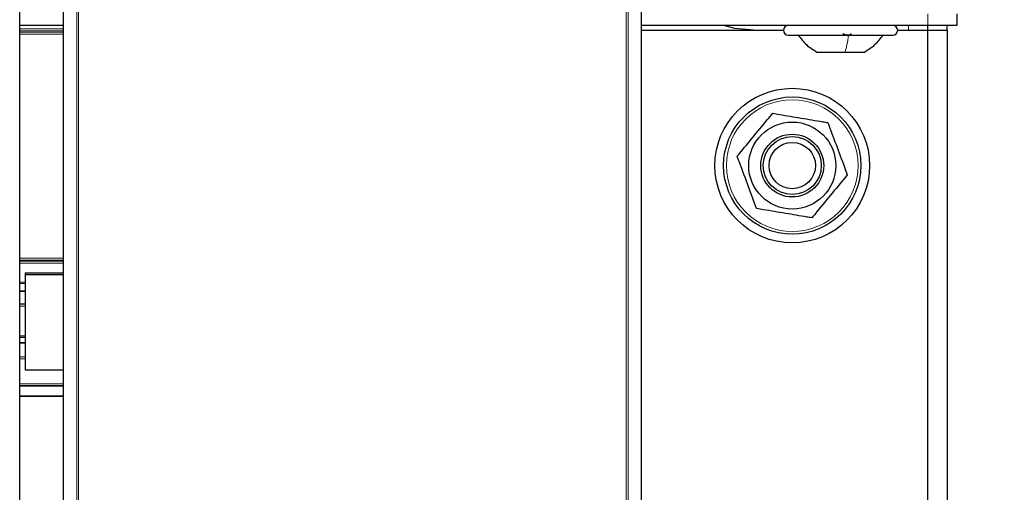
# Model space of a CAD drawing. Header units: millimetres. Extents: x 5 to 418, y 2 to 292.
# Tile 15 of 93: x 128 to 145, y 112 to 120. Entities that reach past the tile are written whole.
import ezdxf

# ---------------------------------------------------------------- set-up
doc = ezdxf.new("R2010")
doc.units = ezdxf.units.MM
doc.layers.add('SLD-0', color=7, linetype='Continuous')
doc.styles.add('SLDTEXTSTYLE0', font='TXT', dxfattribs={"width": 0.605})
doc.dimstyles.new('SLDDIMSTYLE1', dxfattribs={"dimtxt": 3.5, "dimasz": 3.5, "dimexe": 0, "dimexo": 0.0625, "dimgap": 0.875, "dimtad": 1, "dimdec": 0, "dimlfac": 6, "dimrnd": 1e-09, "dimzin": 12, "dimdsep": 46, "dimtxsty": 'SLDTEXTSTYLE0', "dimsah": 1, "dimcen": 0.09, "dimadec": 0, "dimazin": 3, "dimtfac": 1, "dimtofl": 0, "dimtmove": 0, "dimatfit": 3, "dimfxl": 1, "dimfrac": 2, "dimtolj": 1, "dimtzin": 12, "dimarcsym": 0})

# ---------------------------------------------------------------- blocks, each defined once
blk = doc.blocks.new('_D_1')
at = {"layer": 'SLD-0', "color": 7}
for p, q in [((141.803, 260.218), (155.345, 260.218)), ((154.345, 260.218), (154.345, 88.829)), ((132.791, 88.829), (155.345, 88.829))]:
    blk.add_line(p, q, dxfattribs=at)
for points in [[(154.345, 260.218), (153.885, 256.718), (154.805, 256.718)], [(154.345, 88.829), (154.805, 92.329), (153.885, 92.329)]]:
    blk.add_solid(points, dxfattribs=at)
at = {"layer": 'SLD-0', "color": 7, "insert": (149.833, 169.177), "char_height": 3.5, "attachment_point": 1, "rotation": 90, "style": 'SLDTEXTSTYLE0'}
blk.add_mtext('1028', dxfattribs=at)

msp = doc.modelspace()

# ---------------------------------------------------------------- linework, layer by layer
at = {"color": 7, "linetype": 'Continuous', "lineweight": 18}
for p, q in [((128.6415, 104.2742), (128.6415, 126.1855)), ((128.6748, 126.1855), (128.6748, 104.2736)), ((138.1093, 104.2736), (138.1093, 126.1855)), ((138.1426, 126.1855), (138.1426, 104.2742)), ((143.3026, 120.2266), (143.3026, 120.4266)), ((127.659, 120.1678), (128.4137, 120.1678)), ((128.4137, 120.1345), (127.659, 120.1345)), ((127.659, 120.1116), (128.4137, 120.1116)), ((142.9693, 120.2266), (142.9693, 120.1433)), ((128.4137, 120.0784), (127.659, 120.0784)), ((127.659, 116.21), (128.4137, 116.21)), ((128.4137, 116.1767), (127.659, 116.1767)), ((127.659, 116.1634), (128.4137, 116.1634)), ((128.4137, 116.1243), (127.659, 116.1243)), ((127.659, 115.799), (127.7554, 115.799)), ((127.7554, 115.7735), (127.659, 115.7735)), ((127.659, 115.6484), (127.7554, 115.6484)), ((127.7554, 115.3874), (127.659, 115.3874)), ((127.659, 114.8719), (127.7554, 114.8719)), ((127.659, 114.7451), (127.7554, 114.7451)), ((127.659, 114.51), (127.7554, 114.51)), ((127.7554, 114.4787), (127.659, 114.4787)), ((127.659, 114.0455), (128.4137, 114.0455)), ((128.4137, 114.018), (127.659, 114.018))]:
    msp.add_line(p, q, dxfattribs=at)
at = {"color": 7, "linetype": 'Continuous', "lineweight": 25}
for p, q in [((127.659, 104.5347), (127.659, 121.1097)), ((128.4137, 104.5347), (128.4137, 121.1097)), ((138.3704, 104.5347), (138.3704, 121.1097)), ((143.8026, 120.4266), (143.8026, 120.2266)), ((128.4137, 120.2266), (127.659, 120.2266)), ((143.3026, 120.2266), (138.3704, 120.2266)), ((138.3704, 120.1433), (140.8193, 120.1433)), ((142.7859, 120.1433), (143.3026, 120.1433)), ((143.8026, 120.2266), (143.3026, 120.2266)), ((143.3026, 120.1433), (143.3026, 120.2266)), ((143.3026, 106.4766), (143.3026, 120.1433)), ((143.3026, 120.1433), (143.6359, 120.1433)), ((143.6359, 120.1433), (143.6359, 120.2266)), ((143.6359, 120.1433), (143.6359, 106.1433)), ((140.9026, 120.0599), (141.9687, 120.0599)), ((141.9687, 120.0599), (142.7026, 120.0599)), ((141.3901, 119.7683), (141.8787, 119.7683)), ((141.8787, 119.7683), (142.2151, 119.7683)), ((127.7554, 115.9595), (127.7554, 115.9306)), ((127.7554, 115.9595), (128.4137, 115.9595)), ((127.7554, 115.9306), (128.4137, 115.9306)), ((127.7554, 115.9306), (127.7554, 114.2893)), ((127.659, 115.6464), (127.7554, 115.6464)), ((127.659, 115.4265), (127.7554, 115.4265)), ((127.7554, 114.8444), (127.659, 114.8444)), ((127.7554, 114.7529), (127.659, 114.7529)), ((127.7554, 114.2893), (128.4137, 114.2893)), ((127.659, 114.0106), (128.4137, 114.0106)), ((128.4137, 113.8353), (127.659, 113.8353)), ((128.4137, 113.8263), (127.659, 113.8263))]:
    msp.add_line(p, q, dxfattribs=at)
at = {"color": 7, "linetype": 'Continuous', "lineweight": 25, "flags": 128}
msp.add_lwpolyline([(140.3026, 120.1433), (139.9774, 120.1753), (139.7822, 120.2266)], dxfattribs=at)
at = {"color": 7, "linetype": 'Continuous', "lineweight": 25}
for radius in [1.3333, 1.1833, 0.75, 0.5417, 0.5, 0.4]:
    msp.add_circle((140.9693, 117.8099), radius, dxfattribs=at)
at = {"color": 7, "linetype": 'Continuous', "lineweight": 18}
msp.add_circle((140.9693, 117.8099), 1.1352, dxfattribs=at)
at = {"color": 7, "linetype": 'Continuous', "lineweight": 25}
for centre, start, end in [((140.9026, 120.1433), 90, 270), ((142.7026, 120.1433), 270, 90)]:
    msp.add_arc(centre, 0.0833, start, end, dxfattribs=at)
for points, knots in [([(141.0693, 120.0599), (141.1144, 120.0021), (141.2046, 119.8865), (141.3283, 119.8077), (141.3901, 119.7683)], [0, 0, 0, 0, 0.5000001, 1, 1, 1, 1]), ([(141.9767, 120.0885), (141.9768, 120.0846), (141.977, 120.0768), (141.9676, 120.0676), (141.9509, 120.0615), (141.9277, 120.0592), (141.9012, 120.0614), (141.8756, 120.0675), (141.8535, 120.0767), (141.8438, 120.0845), (141.839, 120.0885)], [0, 0, 0, 0, 0.1252207, 0.2494814, 0.3743239, 0.4990613, 0.6238954, 0.7493873, 0.8744403, 1, 1, 1, 1]), ([(142.2151, 119.7683), (142.2769, 119.8077), (142.4006, 119.8865), (142.4908, 120.0021), (142.5359, 120.0599)], [0, 0, 0, 0, 0.4999999, 1, 1, 1, 1]), ([(140.0206, 117.9708), (140.1058, 118.0737), (140.2789, 118.2829), (140.4863, 118.5333), (140.6039, 118.6754), (140.6342, 118.712)], [0, 0, 0, 0, 0.418553, 0.8501562, 1, 1, 1, 1]), ([(140.6342, 118.712), (140.6735, 118.7053), (140.8335, 118.6782), (141.1233, 118.629), (141.4018, 118.5818), (141.5544, 118.556), (141.5829, 118.5511)], [0, 0, 0, 0, 0.1256357, 0.5116401, 0.9088287, 1, 1, 1, 1]), ([(141.5829, 118.5511), (141.6295, 118.4258), (141.724, 118.1713), (141.8372, 117.8665), (141.9014, 117.6936), (141.918, 117.6491)], [0, 0, 0, 0, 0.418553, 0.8501562, 1, 1, 1, 1]), ([(140.3556, 117.0688), (140.3091, 117.194), (140.2145, 117.4485), (140.1013, 117.7533), (140.0371, 117.9262), (140.0206, 117.9708)], [0, 0, 0, 0, 0.41855302, 0.8501562, 1, 1, 1, 1]), ([(141.918, 117.6491), (141.8327, 117.5461), (141.6596, 117.337), (141.4523, 117.0866), (141.3346, 116.9445), (141.3043, 116.9079)], [0, 0, 0, 0, 0.418553, 0.8501562, 1, 1, 1, 1]), ([(141.3043, 116.9079), (141.2758, 116.9127), (141.1266, 116.938), (140.8484, 116.9852), (140.5584, 117.0344), (140.3949, 117.0621), (140.3556, 117.0688)], [0, 0, 0, 0, 0.0911715, 0.4772726, 0.8743641, 1, 1, 1, 1])]:
    msp.add_open_spline(points, degree=3, knots=knots, dxfattribs=at)
at = {"color": 7, "linetype": 'Continuous', "lineweight": 18}
msp.add_open_spline([(141.9379, 120.0599), (141.9296, 120.0021), (141.913, 119.8865), (141.8901, 119.8077), (141.8787, 119.7683)], degree=3, dxfattribs=at)

# ---------------------------------------------------------------- dimensions: what is measured, and where the dimension line sits
at = {"layer": 'SLD-0', "color": 7}
dim = msp.add_linear_dim(base=(154.3449, 88.8295), p1=(141.8026, 260.2183), p2=(132.7911, 88.8295), angle=90, dimstyle='SLDDIMSTYLE1', dxfattribs=at)
dim.commit()
dim.dimension.update_dxf_attribs({"geometry": '_D_1', "text_midpoint": (154.3449, 174.5239), "dimtype": 160})

doc.saveas('drawing.dxf')
